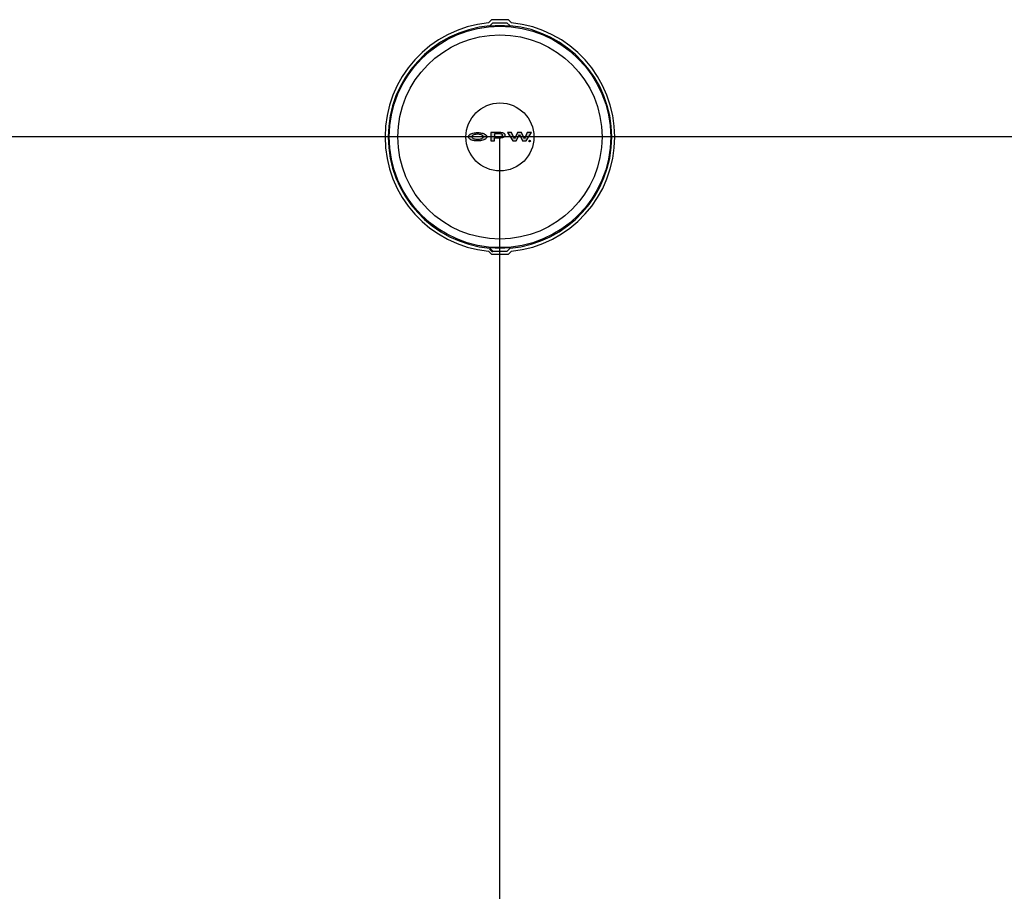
# Model space of a CAD drawing. Extents: x -169 to 2224, y 0 to 2796.
# Tile 70 of 256: x 303 to 390, y 898 to 974. Entities that reach past the tile are written whole.
import ezdxf

# ---------------------------------------------------------------- set-up
doc = ezdxf.new("R2010")
doc.units = 0
doc.header["$MEASUREMENT"] = 0
doc.layers.get('0').update_dxf_attribs({"color": 255, "linetype": 'CONTINUOUS'})
doc.layers.add('TANK-MANHOLE-COVER-18', color=2, linetype='CONTINUOUS')
doc.layers.add('TANK-MANHOLE-COVER-HATCH-18', color=7, linetype='CONTINUOUS')

msp = doc.modelspace()

# ---------------------------------------------------------------- hatches: boundary and pattern name
at = {"layer": 'TANK-MANHOLE-COVER-HATCH-18', "linetype": 'Continuous'}
h = msp.add_hatch(color=256, dxfattribs=at)
h.paths.add_polyline_path([(344.16815, 964.26092), (344.10228, 964.30207), (344.02406, 964.3391), (343.93487, 964.37064), (343.83744, 964.3967), (343.73315, 964.41589), (343.62475, 964.42822), (343.51224, 964.43369), (343.39972, 964.43092), (343.28995, 964.42267), (343.18293, 964.40618), (343.08139, 964.38421), (342.98809, 964.35538), (342.9044, 964.32106), (342.83305, 964.28126), (342.77268, 964.23734), (342.72741, 964.19067), (342.70375, 964.15362), (342.68626, 964.11657), (342.67804, 964.06443), (342.68628, 964.01366), (342.70961, 963.9629), (342.74804, 963.91488), (342.78421, 963.88349), (342.83313, 963.84903), (342.90449, 963.80925), (342.98819, 963.77496), (343.08151, 963.74616), (343.18305, 963.72286), (343.29008, 963.70778), (343.39985, 963.6982), (343.51237, 963.69684), (343.62488, 963.70235), (343.73328, 963.71472), (343.83756, 963.73395), (343.93498, 963.76004), (344.02416, 963.79162), (344.10237, 963.82868), (344.16822, 963.86985), (344.22036, 963.91514), (344.25877, 963.96318), (344.28208, 964.01395), (344.29031, 964.06472), (344.28207, 964.11686), (344.25873, 964.16625), (344.2203, 964.21427)])
h.paths.add_polyline_path([(343.93216, 964.15522), (343.9555, 964.11131), (343.96374, 964.06466), (343.95551, 964.01938), (343.93219, 963.97547), (343.89241, 963.93429), (343.8389, 963.89724), (343.77304, 963.86567), (343.69758, 963.84233), (343.61526, 963.82447), (343.52881, 963.81623), (343.43962, 963.81621), (343.35318, 963.82443), (343.27084, 963.84225), (343.19537, 963.86556), (343.1295, 963.89711), (343.07735, 963.93415), (343.03756, 963.9753), (343.01285, 964.01921), (343.00461, 964.06449), (343.01283, 964.11114), (343.03752, 964.15506), (343.07731, 964.19623), (343.12944, 964.23328), (343.1953, 964.26348), (343.27076, 964.2882), (343.35309, 964.30468), (343.43953, 964.31292), (343.52872, 964.31294), (343.61517, 964.30472), (343.6975, 964.28827), (343.77297, 964.26359), (343.83884, 964.23341), (343.89236, 964.19637)], flags=16)
h = msp.add_hatch(color=256, dxfattribs=at)
h.paths.add_polyline_path([(345.68984, 964.39978), (345.61299, 964.41897), (345.53066, 964.42993), (345.44559, 964.43403), (344.63602, 964.43389), (344.63615, 963.69705), (344.98056, 963.69711), (344.98051, 963.98114), (345.44567, 963.98123), (345.53074, 963.98536), (345.61307, 963.99635), (345.68991, 964.0142), (345.75851, 964.04029), (345.81613, 964.07048), (345.86141, 964.10617), (345.89159, 964.14596), (345.90804, 964.18713), (345.90804, 964.2283), (345.89156, 964.26946), (345.86137, 964.30787), (345.81608, 964.34354), (345.75845, 964.37509)])
h.paths.add_polyline_path([(344.98045, 964.31869), (345.44561, 964.31877), (345.50461, 964.31467), (345.5595, 964.3037), (345.60616, 964.28587), (345.64321, 964.26255), (345.66517, 964.23649), (345.6734, 964.20767), (345.66518, 964.17886), (345.64323, 964.15141), (345.60618, 964.12807), (345.55953, 964.1116), (345.50465, 964.09924), (345.44565, 964.09649), (344.98049, 964.0964)], flags=16)
for points in [[(346.46235, 964.43422), (346.10147, 964.43415), (346.56951, 963.6974), (346.87687, 963.69745), (347.15257, 964.25733), (347.42847, 963.69755), (347.73583, 963.69761), (348.2036, 964.43453), (347.84272, 964.43447), (347.58623, 963.87321), (347.33229, 964.43437), (346.97279, 964.43431), (346.71904, 963.87306)], [(347.97321, 963.69353, 1), (348.12415, 963.69356, 1)]]:
    msp.add_hatch(color=256, dxfattribs=at).paths.add_polyline_path(points)

# ---------------------------------------------------------------- linework, layer by layer
for p, q in [((421.38773, 964.04846), (-169.39339, 964.04846)), ((345.44566, 876.64028), (345.44566, 964.04846))]:
    msp.add_line(p, q)
at = {"layer": 'TANK-MANHOLE-COVER-18', "color": 1, "linetype": 'Continuous'}
msp.add_line((344.79159, 953.9425), (344.53221, 954.20316), dxfattribs=at)
at = {"layer": 'TANK-MANHOLE-COVER-18', "color": 4, "linetype": 'Continuous'}
msp.add_lwpolyline([(346.14772, 974.33556), (344.73852, 974.3353, 0.19600928), (344.69483, 974.31748), (344.43854, 974.06677, 0.90467588), (344.44214, 954.02979), (344.69852, 953.77917, 0.19600928), (344.74222, 953.76136), (346.15142, 953.76162, 0.19600928), (346.19511, 953.77944), (346.45125, 954.03, 0.90481458), (346.44764, 974.06728), (346.19142, 974.31775, 0.19600928)], format="xyb", close=True, dxfattribs=at)
at = {"layer": 'TANK-MANHOLE-COVER-18', "color": 1, "linetype": 'Continuous'}
for points in [[(346.34347, 954.29257, 0.91236254), (346.33996, 973.80467), (346.30374, 973.72941, 0.04435615), (344.58275, 973.72898), (344.54784, 973.80435, 0.9123628), (344.55136, 954.29225), (344.58624, 954.36763, 0.04435615), (346.30722, 954.36782)], [(344.61315, 973.76056), (344.58494, 973.8221), (344.82639, 974.06364), (346.06132, 974.06386), (346.30286, 973.82241), (346.27344, 973.76097, 0.04265886)], [(344.61665, 954.33606), (344.58845, 954.27452), (344.82999, 954.03306), (346.06492, 954.03329), (346.30638, 954.27483), (346.27693, 954.33625, -0.04265886)]]:
    msp.add_lwpolyline(points, format="xyb", close=True, dxfattribs=at)
at = {"layer": 'TANK-MANHOLE-COVER-18', "color": 2, "linetype": 'Continuous'}
for radius in [9.70655, 8.9505, 2.98304]:
    msp.add_circle((345.44566, 964.04846), radius, dxfattribs=at)
at = {"layer": 'TANK-MANHOLE-COVER-HATCH-18', "linetype": 'Continuous'}
for points in [[(344.29031, 964.06472), (344.28208, 964.01395), (344.25877, 963.96318), (344.22036, 963.91514), (344.16822, 963.86985), (344.10237, 963.82868), (344.02416, 963.79162), (343.93498, 963.76004), (343.83756, 963.73395), (343.73328, 963.71472), (343.62488, 963.70235), (343.51237, 963.69684), (343.39985, 963.6982), (343.29008, 963.70778), (343.18305, 963.72286), (343.08151, 963.74616), (342.98819, 963.77496), (342.90449, 963.80925), (342.83313, 963.84903), (342.78421, 963.88349), (342.74804, 963.91488), (342.70961, 963.9629), (342.68628, 964.01366), (342.67804, 964.06443), (342.68626, 964.11657), (342.70375, 964.15362), (342.72741, 964.19067), (342.77268, 964.23734), (342.83305, 964.28126), (342.9044, 964.32106), (342.98809, 964.35538), (343.08139, 964.38421), (343.18293, 964.40618), (343.28995, 964.42267), (343.39972, 964.43092), (343.51224, 964.43369), (343.62475, 964.42822), (343.73315, 964.41589), (343.83744, 964.3967), (343.93487, 964.37064), (344.02406, 964.3391), (344.10228, 964.30207), (344.16815, 964.26092), (344.2203, 964.21427), (344.25873, 964.16625), (344.28207, 964.11686)], [(343.77297, 964.26359), (343.83884, 964.23341), (343.89236, 964.19637), (343.93216, 964.15522), (343.9555, 964.11131), (343.96374, 964.06466), (343.95551, 964.01938), (343.93219, 963.97547), (343.89241, 963.93429), (343.8389, 963.89724), (343.77304, 963.86567), (343.69758, 963.84233), (343.61526, 963.82447), (343.52881, 963.81623), (343.43962, 963.81621), (343.35318, 963.82443), (343.27084, 963.84225), (343.19537, 963.86556), (343.1295, 963.89711), (343.07735, 963.93415), (343.03756, 963.9753), (343.01285, 964.01921), (343.00461, 964.06449), (343.01283, 964.11114), (343.03752, 964.15506), (343.07731, 964.19623), (343.12944, 964.23328), (343.1953, 964.26348), (343.27076, 964.2882), (343.35309, 964.30468), (343.43953, 964.31292), (343.52872, 964.31294), (343.61517, 964.30472), (343.6975, 964.28827)], [(345.68984, 964.39978), (345.61299, 964.41897), (345.53066, 964.42993), (345.44559, 964.43403), (344.63602, 964.43389), (344.63615, 963.69705), (344.98056, 963.69711), (344.98051, 963.98114), (345.44567, 963.98123), (345.53074, 963.98536), (345.61307, 963.99635), (345.68991, 964.0142), (345.75851, 964.04029), (345.81613, 964.07048), (345.86141, 964.10617), (345.89159, 964.14596), (345.90804, 964.18713), (345.90804, 964.2283), (345.89156, 964.26946), (345.86137, 964.30787), (345.81608, 964.34354), (345.75845, 964.37509)], [(345.5595, 964.3037), (345.50461, 964.31467), (345.44561, 964.31877), (344.98045, 964.31869), (344.98049, 964.0964), (345.44565, 964.09649), (345.50465, 964.09924), (345.55953, 964.1116), (345.60618, 964.12807), (345.64323, 964.15141), (345.66518, 964.17886), (345.6734, 964.20767), (345.66517, 964.23649), (345.64321, 964.26255), (345.60616, 964.28587)], [(346.56951, 963.6974), (346.87687, 963.69745), (347.15257, 964.25733), (347.42847, 963.69755), (347.73583, 963.69761), (348.2036, 964.43453), (347.84272, 964.43447), (347.58623, 963.87321), (347.33229, 964.43437), (346.97279, 964.43431), (346.71904, 963.87306), (346.46235, 964.43422), (346.10147, 964.43415)]]:
    msp.add_lwpolyline(points, close=True, dxfattribs=at)
msp.add_circle((348.04868, 963.69355), 0.07547, dxfattribs=at)

doc.saveas('drawing.dxf')
